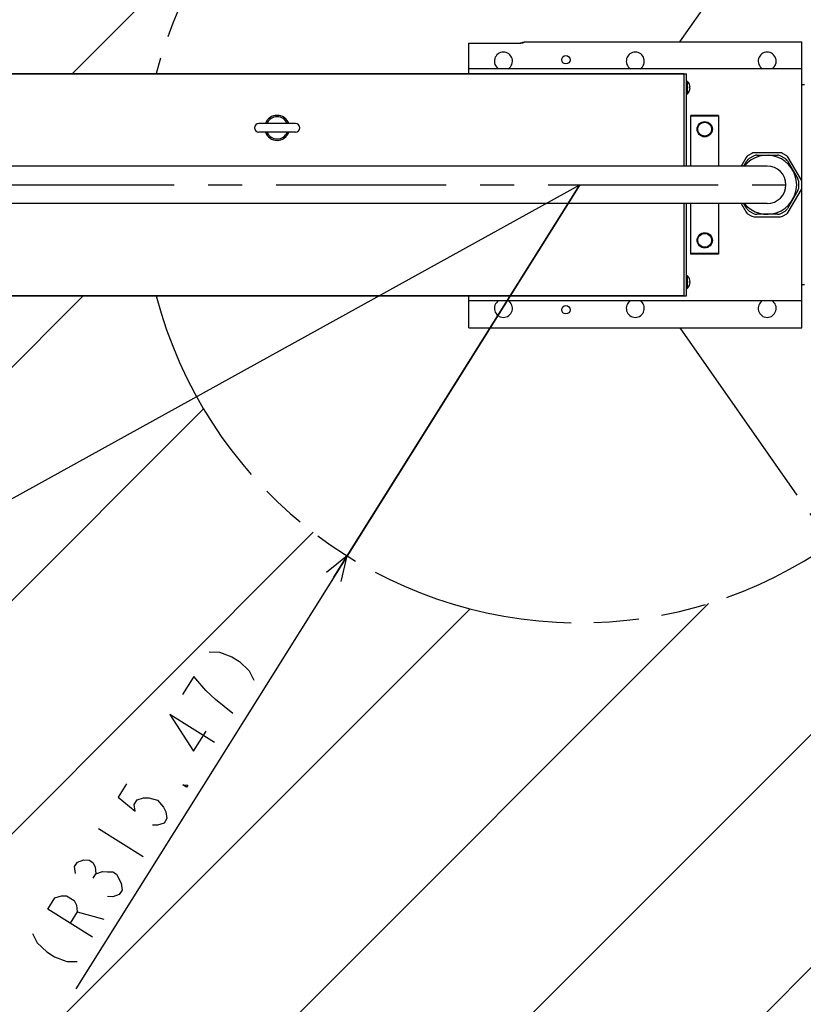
# Model space of a CAD drawing. Extents: x 0 to 594, y 0 to 420.
# Tile 15 of 57: x 85 to 141, y 233 to 304. Entities that reach past the tile are written whole.
import ezdxf

# ---------------------------------------------------------------- set-up
doc = ezdxf.new("R2010")
doc.units = 0
doc.header["$LTSCALE"] = 32.67
doc.linetypes.add('CENTER', pattern=[0.6, 0.375, -0.075, 0.075, -0.075])
doc.linetypes.add('PHANTOM', pattern=[0.8, 0.45, -0.05, 0.1, -0.05, 0.1, -0.05])
doc.layers.get('0').update_dxf_attribs({"linetype": 'CONTINUOUS'})
for name, color, linetype in [('CRV', 7, 'CONTINUOUS'), ('DEFAULT_1', 7, 'CENTER'), ('PARAM_DIM', 7, 'CONTINUOUS')]:
    doc.layers.add(name, color=color, linetype=linetype)
doc.styles.get("Standard").update_dxf_attribs({"font": 'txt', "width": 0.8})
doc.dimstyles.new('DIMSTYLE_8', dxfattribs={"dimtxt": 3.8, "dimasz": 1.8, "dimexe": 0.18, "dimexo": 0.0625, "dimgap": 0.09, "dimtad": 1, "dimlfac": 10, "dimtxsty": 'STANDARD', "dimblk": 'OPEN', "dimblk1": 'OPEN', "dimblk2": 'OPEN', "dimcen": 0.09, "dimazin": 3, "dimtp": 0.01, "dimtm": 0.01, "dimtfac": 1, "dimtofl": 0, "dimtmove": 0, "dimatfit": 3, "dimtolj": 1})
doc.dimstyles.new('DIMSTYLE_9', dxfattribs={"dimtxt": 3.8, "dimasz": 1.8, "dimexe": 0.18, "dimexo": 0.0625, "dimgap": 0.09, "dimtad": 1, "dimlfac": 10, "dimtxsty": 'STANDARD', "dimblk": 'OPEN', "dimblk1": 'OPEN', "dimblk2": 'OPEN', "dimcen": 0.09, "dimazin": 3, "dimtfac": 1, "dimtofl": 0, "dimtmove": 0, "dimatfit": 3, "dimtolj": 1})

# ---------------------------------------------------------------- blocks, each defined once
blk = doc.blocks.new('_OPEN')
at = {"color": 0, "linetype": 'BYBLOCK'}
for p, q in [((0, 0), (-1, 0.342)), ((-1, -0.342), (0, 0)), ((-1, 0), (0, 0))]:
    blk.add_line(p, q, dxfattribs=at)
blk = doc.blocks.new('*D46')
at = {"layer": 'PARAM_DIM', "color": 2, "linetype": 'CONTINUOUS'}
blk.add_line((37.677, 243.713), (125.213, 292.06), dxfattribs=at)
at = {"layer": 'PARAM_DIM', "color": 2, "linetype": 'CONTINUOUS', "xscale": 1.8, "yscale": 1.8, "zscale": 1.8, "rotation": 208.912529}
blk.add_blockref('_OPEN', (37.677, 243.713), dxfattribs=at)
blk = doc.blocks.new('*D50')
at = {"layer": 'PARAM_DIM', "color": 2, "linetype": 'CONTINUOUS'}
for p, q in [((125.213, 292.06), (88.907, 234.162)), ((108.454, 265.333), (125.213, 292.06)), ((108.454, 265.333), (108.454, 265.333))]:
    blk.add_line(p, q, dxfattribs=at)
at = {"layer": 'PARAM_DIM', "color": 2, "linetype": 'CONTINUOUS', "xscale": 1.8, "yscale": 1.8, "zscale": 1.8, "rotation": 57.910127}
blk.add_blockref('_OPEN', (108.454, 265.333), dxfattribs=at)

msp = doc.modelspace()

# ---------------------------------------------------------------- linework, layer by layer
at = {"color": 7, "linetype": 'CONTINUOUS'}
for p, q in [((117.21282, 300.06007), (117.21282, 302.26007)), ((117.21282, 302.26007), (120.82244, 302.26007)), ((121.21282, 302.36007), (141.21282, 302.36007)), ((141.21282, 292.29626), (141.21282, 302.36007)), ((64.01282, 300.06007), (132.91282, 300.06007)), ((132.71282, 300.05703), (64.21282, 300.05703)), ((141.21282, 300.41351), (117.21282, 300.41351)), ((132.71282, 300.06006), (132.71282, 293.41007)), ((132.91282, 293.41007), (132.91282, 300.06006)), ((132.91282, 299.53007), (132.94166, 299.53007)), ((132.94166, 299.53007), (132.94166, 298.59007)), ((133.12205, 299.27507), (133.12367, 299.27507)), ((141.41282, 299.26007), (141.21282, 299.26007)), ((132.91282, 298.59007), (132.94166, 298.59007)), ((133.12205, 299.10307), (133.15978, 299.10307)), ((133.15978, 299.01707), (133.12205, 299.01707)), ((133.12367, 298.84507), (133.12205, 298.84507)), ((104.72782, 296.47507), (102.0994, 296.47507)), ((135.21282, 297.06007), (133.21282, 297.06007)), ((133.21282, 293.41007), (133.21282, 297.06007)), ((135.21282, 297.01007), (133.21282, 297.01007)), ((135.21282, 297.06007), (135.21282, 293.41007)), ((104.72782, 295.84507), (102.0994, 295.84507)), ((137.6153, 294.31987), (137.30453, 294.14045)), ((139.66034, 294.36007), (137.7653, 294.36007)), ((140.12111, 294.14045), (139.81034, 294.31987)), ((137.19472, 294.03064), (136.83643, 293.41007)), ((137.0385, 293.41007), (137.24396, 293.76593)), ((137.71992, 294.11808), (137.42698, 293.94895)), ((137.96992, 294.18507), (139.45571, 294.18507)), ((139.99866, 293.94895), (139.70571, 294.11808)), ((140.18168, 293.76593), (140.92457, 292.4792)), ((141.17844, 292.38949), (140.23092, 294.03064)), ((138.71282, 293.41007), (68.71282, 293.41007)), ((140.99156, 291.89093), (140.99156, 292.2292)), ((141.21863, 291.88064), (141.21863, 292.23949)), ((140.92457, 291.64093), (140.18168, 290.3542)), ((140.23092, 290.08949), (141.17844, 291.73064)), ((141.21282, 281.76007), (141.21282, 291.82387)), ((138.71282, 290.71007), (68.71282, 290.71007)), ((132.71282, 290.71007), (132.71282, 284.06007)), ((132.91282, 284.06007), (132.91282, 290.71007)), ((133.21282, 287.06007), (133.21282, 290.71007)), ((135.21282, 290.71007), (135.21282, 287.06007)), ((136.83643, 290.71007), (137.19472, 290.08949)), ((137.24396, 290.3542), (137.0385, 290.71007)), ((137.42698, 290.17119), (137.71992, 290.00205)), ((139.70571, 290.00205), (139.99866, 290.17119)), ((137.30453, 289.97968), (137.6153, 289.80026)), ((137.7653, 289.76007), (139.66034, 289.76007)), ((139.45571, 289.93507), (137.96992, 289.93507)), ((139.81034, 289.80026), (140.12111, 289.97968)), ((135.21282, 287.11007), (133.21282, 287.11007)), ((135.21282, 287.06007), (133.21282, 287.06007)), ((132.91282, 285.53007), (132.94166, 285.53007)), ((132.94166, 285.53007), (132.94166, 284.59007)), ((133.12205, 285.27507), (133.12367, 285.27507)), ((133.12205, 285.10307), (133.15978, 285.10307)), ((132.91282, 284.59007), (132.94166, 284.59007)), ((133.15978, 285.01707), (133.12205, 285.01707)), ((133.12367, 284.84507), (133.12205, 284.84507)), ((141.41282, 284.86007), (141.21282, 284.86007)), ((64.21282, 284.06326), (132.71282, 284.06326)), ((132.71282, 284.06015), (64.21282, 284.06015)), ((117.21282, 281.76007), (117.21282, 284.06007)), ((141.21282, 283.70662), (117.21282, 283.70662)), ((132.71282, 284.06007), (132.91282, 284.06007)), ((117.21282, 281.76007), (141.21282, 281.76007))]:
    msp.add_line(p, q, dxfattribs=at)
for centre, radius in [((124.21282, 301.06007), 0.3), ((134.21282, 296.06007), 0.55), ((134.21282, 296.06007), 0.5), ((134.21282, 288.06007), 0.55), ((134.21282, 288.06007), 0.5), ((124.21282, 283.06007), 0.3)]:
    msp.add_circle(centre, radius, dxfattribs=at)
for centre, radius, start, end in [((120.77693, 303.26007), 1, 272.6028467, 295.8419328), ((119.71282, 300.96007), 0.65, 302.5594849, 237.4405151), ((129.21282, 300.96007), 0.65, 302.5594849, 237.4405151), ((138.71282, 300.96007), 0.65, 302.5594849, 237.4405151), ((132.55282, 299.06007), 0.61, 20.6856168, 50.3980729), ((132.55282, 299.06007), 0.60848, 4.0523328, 20.6916182), ((132.55282, 299.06007), 0.61, 309.6019271, 339.3143832), ((132.55282, 299.06007), 0.57085, 355.6800659, 4.3199341), ((132.55282, 299.06007), 0.60848, 339.3083818, 355.9476672), ((102.09782, 296.16007), 0.315, 90, 270), ((103.41282, 296.16007), 0.9, 20.4980996, 159.5019004), ((103.41282, 296.16007), 0.8, 23.1768406, 156.7781762), ((104.72782, 296.16007), 0.315, 270, 90), ((103.41282, 296.16007), 0.9, 200.5131521, 339.4868479), ((103.41282, 296.16007), 0.8, 203.1768679, 336.8231325), ((137.7653, 294.06007), 0.3, 90, 120), ((139.66034, 294.06007), 0.3, 60, 90), ((138.71282, 292.06007), 2.125, 219.4436955, 140.4785121), ((137.45453, 293.88064), 0.3, 120, 150), ((137.67698, 293.51593), 0.5, 120, 150), ((137.96992, 293.68507), 0.5, 90, 120), ((139.45571, 293.68507), 0.5, 60, 90), ((139.74866, 293.51593), 0.5, 30, 60), ((139.97111, 293.88064), 0.3, 30, 60), ((138.71282, 292.06007), 1.35, 270, 90), ((140.49156, 292.2292), 0.5, 0, 30), ((140.91863, 292.23949), 0.3, 0, 30), ((140.49156, 291.89093), 0.5, 330, 360), ((140.91863, 291.88064), 0.3, 330, 360), ((137.45453, 290.23949), 0.3, 210, 240), ((137.67698, 290.6042), 0.5, 210, 240), ((139.74866, 290.6042), 0.5, 300, 330), ((139.97111, 290.23949), 0.3, 300, 330), ((137.7653, 290.06007), 0.3, 240, 270), ((137.96992, 290.43507), 0.5, 240, 270), ((139.45571, 290.43507), 0.5, 270, 300), ((139.66034, 290.06007), 0.3, 270, 300), ((132.55282, 285.06007), 0.61, 20.6856168, 50.3980729), ((132.55282, 285.06007), 0.60848, 4.0523328, 20.6916182), ((132.55282, 285.06007), 0.57085, 355.6800659, 4.3199341), ((132.55282, 285.06007), 0.61, 309.6019271, 339.3143832), ((132.55282, 285.06007), 0.60848, 339.3083818, 355.9476672), ((119.71282, 283.16007), 0.65, 122.5594849, 57.4405151), ((129.21282, 283.16007), 0.65, 122.5594849, 57.4405151), ((138.71282, 283.16007), 0.65, 122.5594849, 57.4405151)]:
    msp.add_arc(centre, radius, start, end, dxfattribs=at)
msp.add_open_spline([(120.82244, 302.26007), (120.83452, 302.26007), (120.85758, 302.26042), (120.89062, 302.26189), (120.92064, 302.26402), (120.94794, 302.26663), (120.97277, 302.26957), (120.99536, 302.2727), (121.0159, 302.27596), (121.03459, 302.27925), (121.05159, 302.28254), (121.06706, 302.28577), (121.08113, 302.28893), (121.09392, 302.29198), (121.10555, 302.29492), (121.11612, 302.29773), (121.12572, 302.30041), (121.13443, 302.30294), (121.14235, 302.30535), (121.14952, 302.30762), (121.15603, 302.30975), (121.16354, 302.31231), (121.17166, 302.31522), (121.18005, 302.31844), (121.18689, 302.32125), (121.19308, 302.32399), (121.199, 302.32677), (121.20477, 302.33009), (121.21063, 302.33314), (121.21341, 302.33938), (121.21266, 302.34585), (121.21282, 302.35276), (121.21296, 302.35755), (121.21282, 302.36007)], degree=3, knots=[0, 0, 0, 0, 0.0852571, 0.1628066, 0.23341376, 0.29774847, 0.35640136, 0.40989594, 0.4586996, 0.50323202, 0.54387025, 0.58095323, 0.61478734, 0.64565093, 0.67379741, 0.69945797, 0.72284421, 0.74414992, 0.76355241, 0.78121401, 0.7972835, 0.81189729, 0.83724715, 0.85814574, 0.87533625, 0.88944373, 0.9059484, 0.92138883, 0.93678019, 0.95116094, 0.96617876, 0.98223872, 1, 1, 1, 1], dxfattribs=at)
at = {"layer": 'CRV', "color": 2, "linetype": 'PHANTOM'}
for p, q in [((132.42496, 302.36007), (182.57046, 373.97527)), ((132.42496, 281.76007), (182.57046, 210.14486))]:
    msp.add_line(p, q, dxfattribs=at)
at = {"layer": 'CRV', "color": 2, "linetype": 'CONTINUOUS'}
for p, q in [((88.64096, 300.06007), (102.02636, 313.44546)), ((88.4522, 199.06617), (176.71869, 287.33266)), ((41.99703, 236.61528), (89.44182, 284.06007)), ((101.18171, 194.99482), (186.74276, 280.55587)), ((49.23569, 227.05308), (98.10874, 275.92613)), ((57.48211, 218.49865), (106.01503, 267.03156)), ((77.02577, 204.44059), (134.49473, 261.90955)), ((66.72951, 210.94518), (117.30814, 261.52382))]:
    msp.add_line(p, q, dxfattribs=at)
at = {"layer": 'CRV', "color": 2, "linetype": 'PHANTOM'}
for radius, start, end in [(100, 55, 176.4319103), (31.547, 20.7950277, 165.305812), (100, 183.5680897, 305), (31.547, 194.694188, 339.2049723)]:
    msp.add_arc((125.21282, 292.06007), radius, start, end, dxfattribs=at)
msp.add_open_spline([(94.69761, 300.06227, -30.66366), (94.69761, 300.06227, -30.66366), (94.69761, 300.06227, -30.66366), (94.69761, 300.06227, -30.66366), (94.69761, 300.06227, -30.66366), (94.69761, 300.06227, -30.66366), (94.69761, 300.06227, -30.66366), (94.69761, 300.06227, -30.66366), (94.69761, 300.06227, -30.66366), (94.69761, 300.06227, -30.66366), (94.69761, 300.06227, -30.66366), (94.69761, 300.06227, -30.66366), (94.69761, 300.06227, -30.66366), (94.69761, 300.06227, -30.66366), (94.69761, 300.06227, -30.66366), (94.69761, 300.06227, -30.66366), (94.69761, 300.06227, -30.66366), (94.69761, 300.06227, -30.66366), (94.69761, 300.06227, -30.66366), (94.69761, 300.06228, -30.66366), (94.69761, 300.06226, -30.66366), (94.6976, 300.06221, -30.66366), (94.69758, 300.06215, -30.66366), (94.69756, 300.06206, -30.66366), (94.69752, 300.06194, -30.66366), (94.69747, 300.06175, -30.66366), (94.69741, 300.06151, -30.66366), (94.69734, 300.06123, -30.66366), (94.69724, 300.06085, -30.66366), (94.69706, 300.06018, -30.66366), (94.69691, 300.05961, -30.66366), (94.69681, 300.05924, -30.66366)], degree=3, knots=[0, 0, 0, 0, 0.25, 0.375, 0.5, 0.5625, 0.625, 0.65625, 0.6875, 0.71875, 0.75, 0.78125, 0.796875, 0.8046875, 0.8125, 0.8203125, 0.828125, 0.83007812, 0.83203125, 0.83300781, 0.83398438, 0.8359375, 0.83984375, 0.84375, 0.8515625, 0.859375, 0.875, 0.890625, 0.90625, 0.9375, 1, 1, 1, 1], dxfattribs=at)
at = {"layer": 'DEFAULT_1', "color": 7, "linetype": 'CENTER'}
msp.add_line((83.7367, 292.06007), (149.69469, 292.06007), dxfattribs=at)
at = {"layer": 'PARAM_DIM', "color": 2, "linetype": 'CONTINUOUS'}
for p, q in [((90.53561, 245.69933), (93.75503, 243.68059)), ((90.1611, 242.12168), (90.36298, 242.44362)), ((89.01626, 239.69987), (90.92879, 239.1734))]:
    msp.add_line(p, q, dxfattribs=at)
for points in [[(98.50966, 258.41606), (99.2481, 258.40154), (100.15389, 258.05782), (100.69046, 257.72136), (101.39438, 257.0557), (101.72907, 256.3973)], [(98.27061, 255.65052), (97.39934, 256.64537), (96.59184, 255.3576)], [(100.21501, 253.98274), (98.97452, 254.98486), (98.27061, 255.65052)], [(98.90283, 251.89011), (95.68341, 253.90887), (97.39141, 251.26801), (98.29985, 252.71674)], [(92.55436, 248.91876), (91.94873, 247.95293), (93.18922, 246.95081), (93.12281, 247.441), (93.32468, 247.76292), (93.79484, 247.91664), (94.16406, 247.90939), (94.80157, 247.7339), (95.2372, 247.23647), (95.40455, 246.90727), (95.47096, 246.41711), (95.26909, 246.09516), (94.79892, 245.94144), (94.4297, 245.94871)], [(96.98502, 248.83166), (96.88409, 248.67069), (96.6158, 248.83893), (96.98502, 248.83166)], [(88.88609, 242.47266), (88.81968, 242.96283), (89.02154, 243.28477), (89.49171, 243.43849), (89.86093, 243.43123), (90.12921, 243.263), (90.29657, 242.93381), (90.36298, 242.44362), (90.83314, 242.59735), (91.20236, 242.59009), (91.57158, 242.58283), (91.83986, 242.4146)], [(91.83986, 242.4146), (92.17456, 241.7562), (92.24097, 241.26603), (92.03909, 240.94409), (91.56893, 240.79037), (91.19971, 240.79763)], [(90.12128, 237.88564), (86.90187, 239.90439), (87.40655, 240.70925), (87.87671, 240.86295), (88.24593, 240.8557), (88.78251, 240.51923), (88.94985, 240.19004), (89.01626, 239.69987), (88.51157, 238.89501)], [(85.79155, 238.1337), (86.12625, 237.47531), (86.83017, 236.80965), (87.36674, 236.47319), (88.27253, 236.12947), (89.01098, 236.11495)]]:
    msp.add_lwpolyline(points, dxfattribs=at)

# ---------------------------------------------------------------- dimensions: what is measured, and where the dimension line sits
dim = msp.add_radius_dim(center=(125.21282, 292.06007), mpoint=(37.67694, 243.71268), dimstyle='DIMSTYLE_8', dxfattribs=at)
dim.commit()
dim.dimension.update_dxf_attribs({"geometry": '*D46', "text_midpoint": (46.70111, 249.78214), "dimtype": 164})
dim = msp.add_radius_dim(center=(125.21282, 292.06007), mpoint=(108.45351, 265.33295), text='(<>)', dimstyle='DIMSTYLE_9', dxfattribs=at)
dim.commit()
dim.dimension.update_dxf_attribs({"geometry": '*D50', "text_midpoint": (88.10254, 234.66622), "dimtype": 164})

doc.saveas('drawing.dxf')
